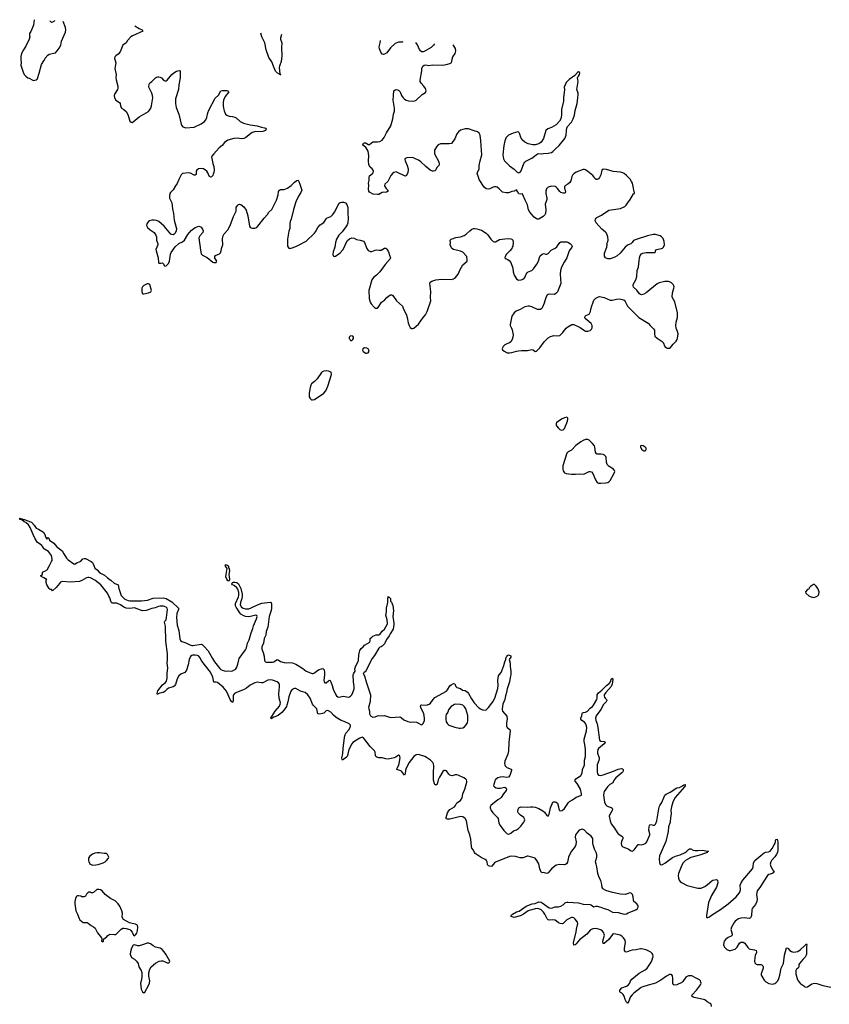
# Model space of a CAD drawing. Header units: inches. Extents: x 1682510 to 1839368, y 640758 to 791543.
# Tile 100 of 186: x 1729586 to 1743442, y 772489 to 789346. Entities that reach past the tile are written whole.
import ezdxf

# ---------------------------------------------------------------- set-up
doc = ezdxf.new("R2010")
doc.units = ezdxf.units.IN
doc.header["$MEASUREMENT"] = 0
for name, color, linetype in [('B7727', 7, 'Continuous'), ('B7728', 7, 'Continuous'), ('B7737', 7, 'Continuous'), ('B7738', 7, 'Continuous'), ('B7747', 7, 'Continuous'), ('B7748', 7, 'Continuous')]:
    doc.layers.add(name, color=color, linetype=linetype)

msp = doc.modelspace()

# ---------------------------------------------------------------- linework, layer by layer
at = {"layer": 'B7727', "color": 6, "elevation": 700}
msp.add_lwpolyline([(1730000, 779790), (1729955, 779815), (1729949, 779830), (1729974, 779850), (1729977, 779890), (1730000, 779897)], dxfattribs=at)
at = {"layer": 'B7728', "color": 6}
for points, elevation in [([(1729833, 789346), (1729824, 789250), (1729776, 789144), (1729754, 789110), (1729753, 789070), (1729760, 789050), (1729750, 789010), (1729692, 788890), (1729650, 788830), (1729619, 788770), (1729604, 788716), (1729603, 788670), (1729610, 788610), (1729608, 788568), (1729646, 788450), (1729664, 788410), (1729690, 788379), (1729725, 788350), (1729750, 788343), (1729808, 788308), (1729830, 788305), (1729866, 788314), (1729884, 788330), (1729890, 788342), (1729922, 788430), (1729959, 788581), (1730000, 788640)], 800), ([(1730000, 780288), (1729997, 780290), (1729982, 780322), (1729962, 780342), (1729919, 780379), (1729890, 780395), (1729850, 780461), (1729814, 780534), (1729767, 780650), (1729737, 780697), (1729690, 780739), (1729665, 780750), (1729623, 780783), (1729589, 780790), (1729589, 780809), (1729586, 780810), (1729592, 780810), (1729598, 780798), (1729630, 780799), (1729650, 780791), (1729670, 780790), (1729724, 780764), (1729772, 780752), (1729790, 780742), (1729834, 780694), (1729870, 780641), (1729910, 780623), (1729991, 780570), (1730000, 780557)], 700)]:
    msp.add_lwpolyline(points, dxfattribs=dict(at, elevation=elevation))
at = {"layer": 'B7737', "color": 6, "elevation": 700}
for points in [[(1730000, 779897), (1730017, 779903), (1730055, 779925), (1730095, 780000)], [(1730856, 780000), (1730874, 779954), (1730910, 779925), (1730946, 779886), (1730970, 779868), (1731038, 779838), (1731089, 779789), (1731150, 779746), (1731201, 779701), (1731273, 779673), (1731284, 779610), (1731325, 779490), (1731343, 779463), (1731387, 779427), (1731444, 779404), (1731470, 779399), (1731670, 779396), (1731774, 779406), (1731870, 779440), (1732050, 779450), (1732090, 779439), (1732190, 779378), (1732302, 779270), (1732304, 779250), (1732278, 779182), (1732270, 779110), (1732282, 778982), (1732309, 778890), (1732327, 778747), (1732340, 778720), (1732361, 778701), (1732430, 778678), (1732487, 778647), (1732530, 778632), (1732550, 778630), (1732690, 778652), (1732710, 778648), (1732750, 778612), (1732810, 778542), (1732888, 778410), (1732918, 778350), (1733010, 778238), (1733030, 778221), (1733050, 778211), (1733090, 778197), (1733110, 778195), (1733150, 778200), (1733210, 778194), (1733230, 778199), (1733270, 778222), (1733285, 778235), (1733301, 778259), (1733321, 778310), (1733334, 778386), (1733342, 778410), (1733450, 778556), (1733467, 778590), (1733483, 778670), (1733512, 778730), (1733549, 778851), (1733577, 778923), (1733588, 778970), (1733641, 779090), (1733651, 779130), (1733645, 779145), (1733630, 779153), (1733534, 779126), (1733510, 779124), (1733449, 779131), (1733410, 779143), (1733373, 779170), (1733354, 779190), (1733290, 779287), (1733280, 779310), (1733280, 779350), (1733333, 779467), (1733339, 779490), (1733337, 779537), (1733318, 779598), (1733302, 779622), (1733258, 779658), (1733229, 779670), (1733215, 779690), (1733226, 779710), (1733245, 779715), (1733270, 779718), (1733303, 779710), (1733331, 779690), (1733373, 779607), (1733392, 779512), (1733395, 779470), (1733390, 779437), (1733364, 779370), (1733362, 779330), (1733381, 779290), (1733409, 779269), (1733450, 779257), (1733510, 779262), (1733550, 779275), (1733654, 779330), (1733730, 779359), (1733870, 779374), (1733892, 779370), (1733897, 779337), (1733897, 779270), (1733890, 779230), (1733857, 779130), (1733832, 778948), (1733804, 778870), (1733798, 778810), (1733770, 778750), (1733757, 778670), (1733731, 778610), (1733728, 778590), (1733730, 778570), (1733753, 778513), (1733769, 778450), (1733775, 778375), (1733781, 778361), (1733791, 778351), (1733810, 778346), (1733910, 778344), (1733934, 778350), (1733990, 778390), (1734010, 778388), (1734050, 778359), (1734110, 778339), (1734150, 778335), (1734210, 778340), (1734254, 778334), (1734310, 778312), (1734370, 778278), (1734430, 778241), (1734490, 778195), (1734590, 778152), (1734610, 778154), (1734630, 778164), (1734666, 778194), (1734710, 778219), (1734750, 778234), (1734776, 778236), (1734788, 778228), (1734795, 778215), (1734803, 778170), (1734803, 778130), (1734792, 778032), (1734796, 778010), (1734810, 777993), (1734830, 777990), (1734870, 778029), (1734890, 778038), (1734899, 778030), (1734912, 778012), (1734934, 777950), (1734950, 777884), (1734990, 777796), (1735010, 777769), (1735030, 777756), (1735050, 777749), (1735130, 777764), (1735210, 777750), (1735230, 777752), (1735250, 777766), (1735270, 777790), (1735290, 777825), (1735313, 777890), (1735313, 777930), (1735299, 778010), (1735293, 778130), (1735303, 778157), (1735325, 778190), (1735322, 778230), (1735331, 778269), (1735382, 778378), (1735388, 778470), (1735410, 778544), (1735430, 778579), (1735467, 778610), (1735490, 778636), (1735577, 778690), (1735586, 778710), (1735587, 778750), (1735610, 778776), (1735630, 778791), (1735688, 778812), (1735730, 778813), (1735750, 778823), (1735790, 778876), (1735827, 778913), (1735878, 778990), (1735882, 779010), (1735873, 779070), (1735852, 779150), (1735862, 779210), (1735864, 779270), (1735887, 779370), (1735887, 779433), (1735892, 779470), (1735898, 779458), (1735910, 779458), (1735930, 779438), (1735935, 779390), (1735950, 779373), (1735970, 779319), (1735984, 779230), (1735971, 779129), (1735990, 779015), (1735990, 778990), (1735976, 778910), (1735927, 778833), (1735910, 778797), (1735866, 778734), (1735830, 778663), (1735790, 778620), (1735770, 778608), (1735750, 778603), (1735730, 778587), (1735657, 778463), (1735617, 778410), (1735553, 778290), (1735514, 778206), (1735497, 778183), (1735480, 778170), (1735467, 778150), (1735490, 778110), (1735516, 778010), (1735592, 777790), (1735584, 777676), (1735558, 777570), (1735559, 777550), (1735572, 777510), (1735570, 777462), (1735590, 777427), (1735630, 777407), (1735670, 777411), (1735710, 777430), (1735730, 777434), (1735790, 777427), (1735830, 777433), (1735930, 777402), (1736090, 777408), (1736117, 777397), (1736161, 777361), (1736230, 777329), (1736270, 777322), (1736330, 777323), (1736378, 777318), (1736410, 777305), (1736450, 777277), (1736470, 777276), (1736486, 777290), (1736508, 777330), (1736514, 777350), (1736515, 777390), (1736504, 777470), (1736470, 777530), (1736453, 777570), (1736448, 777590), (1736452, 777608), (1736470, 777616), (1736550, 777612), (1736595, 777625), (1736616, 777644), (1736662, 777710), (1736690, 777741), (1736890, 777850), (1736910, 777873), (1736950, 777942), (1736970, 777961), (1737010, 777980), (1737033, 777973), (1737053, 777930), (1737070, 777913), (1737130, 777894), (1737162, 777870), (1737210, 777861), (1737250, 777834), (1737270, 777811), (1737320, 777720), (1737366, 777650), (1737443, 777563), (1737470, 777545), (1737509, 777529), (1737550, 777527), (1737570, 777533), (1737610, 777570), (1737681, 777670), (1737716, 777730), (1737767, 777893), (1737773, 777950), (1737769, 778030), (1737781, 778110), (1737790, 778128), (1737825, 778170), (1737840, 778200), (1737873, 778287), (1737888, 778350), (1737906, 778394), (1737912, 778430), (1737928, 778450), (1737930, 778462), (1737950, 778474), (1737964, 778464), (1737990, 778454), (1737991, 778430), (1737961, 778390), (1737983, 778330), (1737982, 778270), (1737992, 778192), (1737990, 778130), (1737978, 778082), (1737970, 778010), (1737928, 777890), (1737917, 777830), (1737898, 777770), (1737888, 777710), (1737855, 777630), (1737841, 777550), (1737842, 777530), (1737849, 777510), (1737923, 777423), (1737930, 777370), (1737916, 777310), (1737918, 777258), (1737930, 777230), (1737975, 777195), (1737983, 777170), (1737960, 776970), (1737954, 776830), (1737940, 776770), (1737889, 776650), (1737884, 776610), (1737887, 776590), (1737896, 776570), (1737923, 776543), (1737996, 776516), (1738001, 776510), (1738003, 776490), (1737974, 776406), (1737950, 776379), (1737910, 776373), (1737861, 776381), (1737810, 776379), (1737770, 776366), (1737746, 776350), (1737726, 776330), (1737716, 776310), (1737698, 776250), (1737697, 776230), (1737711, 776210), (1737738, 776198), (1737770, 776190), (1737810, 776192), (1737890, 776206), (1737911, 776191), (1737916, 776170), (1737914, 776150), (1737864, 776090), (1737828, 776030), (1737810, 776014), (1737768, 775992), (1737650, 775890), (1737639, 775870), (1737637, 775850), (1737653, 775810), (1737682, 775770), (1737766, 775690), (1737774, 775670), (1737785, 775590), (1737807, 775550), (1737870, 775465), (1737930, 775410), (1737950, 775402), (1737970, 775407), (1737990, 775419), (1738040, 775460), (1738090, 775478), (1738122, 775498), (1738161, 775539), (1738213, 775607), (1738225, 775630), (1738230, 775650), (1738227, 775667), (1738213, 775690), (1738155, 775730), (1738118, 775770), (1738112, 775790), (1738118, 775830), (1738130, 775850), (1738150, 775863), (1738171, 775869), (1738270, 775867), (1738330, 775872), (1738370, 775871), (1738410, 775864), (1738470, 775839), (1738539, 775799), (1738570, 775776), (1738610, 775720), (1738630, 775708), (1738650, 775747), (1738672, 775850), (1738711, 775949), (1738730, 775958), (1738750, 775958), (1738770, 775950), (1738790, 775933), (1738809, 775870), (1738813, 775830), (1738827, 775807), (1738850, 775801), (1738870, 775807), (1738910, 775843), (1738977, 775943), (1738997, 775963), (1739050, 775992), (1739110, 776037), (1739190, 776062), (1739201, 776070), (1739204, 776090), (1739185, 776170), (1739128, 776270), (1739094, 776310), (1739092, 776330), (1739103, 776350), (1739169, 776390), (1739190, 776409), (1739210, 776445), (1739220, 776510), (1739249, 776570), (1739253, 776587), (1739253, 776670), (1739268, 776730), (1739267, 776850), (1739259, 776939), (1739249, 776991), (1739248, 777030), (1739288, 777170), (1739291, 777230), (1739282, 777270), (1739270, 777298), (1739250, 777321), (1739205, 777350), (1739190, 777370), (1739191, 777390), (1739208, 777430), (1739214, 777466), (1739221, 777479), (1739233, 777487), (1739270, 777493), (1739306, 777510), (1739350, 777557), (1739390, 777590), (1739405, 777610), (1739466, 777710), (1739472, 777730), (1739472, 777790), (1739490, 777822), (1739550, 777870), (1739628, 777950), (1739676, 777984), (1739703, 778017), (1739710, 778053), (1739733, 778073), (1739740, 778050), (1739725, 777970), (1739711, 777930), (1739617, 777830), (1739590, 777790), (1739588, 777770), (1739593, 777750), (1739608, 777728), (1739627, 777710), (1739636, 777690), (1739624, 777670), (1739577, 777623), (1739530, 777535), (1739451, 777430), (1739439, 777390), (1739445, 777350), (1739468, 777290), (1739483, 777230), (1739508, 777010), (1739530, 776993), (1739591, 776990), (1739601, 776981), (1739604, 776970), (1739589, 776950), (1739491, 776870), (1739480, 776850), (1739473, 776810), (1739475, 776790), (1739504, 776710), (1739505, 776690), (1739499, 776661), (1739472, 776590), (1739469, 776469), (1739474, 776434), (1739490, 776410), (1739530, 776405), (1739570, 776415), (1739750, 776481), (1739830, 776517), (1739885, 776525), (1739901, 776521), (1739913, 776510), (1739916, 776490), (1739907, 776470), (1739889, 776450), (1739790, 776368), (1739759, 776330), (1739737, 776283), (1739684, 776250), (1739647, 776210), (1739590, 776130), (1739582, 776110), (1739579, 776070), (1739597, 775950), (1739612, 775910), (1739627, 775890), (1739641, 775881), (1739710, 775861), (1739726, 775846), (1739730, 775830), (1739725, 775810), (1739678, 775730), (1739675, 775710), (1739690, 775630), (1739710, 775578), (1739766, 775506), (1739810, 775430), (1739830, 775409), (1739894, 775370), (1739911, 775350), (1739908, 775330), (1739883, 775277), (1739879, 775250), (1739886, 775210), (1739895, 775195), (1739907, 775187), (1740000, 775149)], [(1733150, 780000), (1733158, 779990), (1733162, 779962), (1733170, 779950), (1733174, 779910), (1733164, 779850), (1733174, 779770), (1733175, 779750), (1733170, 779741), (1733150, 779739), (1733129, 779769), (1733114, 779810), (1733117, 779850), (1733138, 779950), (1733109, 779990), (1733106, 780000)], [(1740000, 774387), (1739949, 774369), (1739870, 774375), (1739730, 774405), (1739617, 774437), (1739578, 774458), (1739567, 774470), (1739557, 774490), (1739550, 774539), (1739531, 774610), (1739501, 774661), (1739480, 774730), (1739464, 774844), (1739450, 774890), (1739443, 774930), (1739446, 774954), (1739463, 775010), (1739465, 775050), (1739457, 775077), (1739424, 775144), (1739400, 775220), (1739395, 775250), (1739398, 775310), (1739393, 775330), (1739364, 775370), (1739301, 775421), (1739250, 775471), (1739230, 775483), (1739210, 775487), (1739163, 775470), (1739130, 775439), (1739100, 775390), (1739093, 775350), (1739108, 775270), (1739103, 775217), (1739091, 775189), (1739032, 775110), (1739001, 775059), (1738981, 775010), (1738959, 774921), (1738945, 774895), (1738930, 774884), (1738910, 774879), (1738830, 774883), (1738770, 774869), (1738689, 774810), (1738630, 774740), (1738610, 774726), (1738570, 774741), (1738550, 774744), (1738530, 774740), (1738510, 774754), (1738490, 774809), (1738470, 774894), (1738439, 774950), (1738408, 774990), (1738290, 775025), (1738270, 775023), (1738202, 774998), (1738170, 774994), (1738150, 774994), (1738070, 775019), (1738010, 775025), (1737970, 775021), (1737730, 774922), (1737710, 774910), (1737667, 774853), (1737650, 774848), (1737610, 774861), (1737596, 774870), (1737590, 774882), (1737584, 774930), (1737573, 774953), (1737551, 774970), (1737484, 775004), (1737384, 775070), (1737368, 775090), (1737350, 775130), (1737324, 775164), (1737317, 775190), (1737310, 775315), (1737290, 775389), (1737264, 775464), (1737233, 775630), (1737211, 775670), (1737170, 775698), (1737130, 775704), (1736950, 775657), (1736910, 775657), (1736890, 775663), (1736883, 775670), (1736885, 775690), (1736909, 775770), (1736924, 775796), (1736950, 775823), (1737027, 775870), (1737044, 775890), (1737070, 775937), (1737130, 775981), (1737156, 776024), (1737173, 776090), (1737207, 776170), (1737238, 776290), (1737239, 776310), (1737231, 776330), (1737214, 776350), (1737190, 776365), (1737090, 776414), (1737070, 776420), (1737041, 776419), (1736990, 776403), (1736964, 776404), (1736950, 776410), (1736929, 776429), (1736890, 776485), (1736870, 776494), (1736851, 776490), (1736830, 776472), (1736770, 776378), (1736750, 776330), (1736730, 776258), (1736710, 776242), (1736704, 776244), (1736690, 776254), (1736685, 776265), (1736669, 776329), (1736667, 776450), (1736673, 776573), (1736668, 776608), (1736659, 776630), (1736619, 776670), (1736550, 776714), (1736518, 776730), (1736410, 776765), (1736370, 776760), (1736330, 776734), (1736252, 776630), (1736201, 776530), (1736188, 776490), (1736185, 776435), (1736170, 776412), (1736139, 776459), (1736120, 776480), (1736108, 776488), (1736043, 776510), (1736045, 776530), (1736070, 776570), (1736082, 776610), (1736096, 776710), (1736094, 776734), (1736087, 776747), (1736070, 776754), (1736050, 776744), (1736022, 776718), (1735994, 776706), (1735890, 776688), (1735850, 776692), (1735790, 776708), (1735730, 776711), (1735699, 776719), (1735682, 776730), (1735673, 776750), (1735668, 776808), (1735658, 776830), (1735583, 776903), (1735470, 777054), (1735450, 777061), (1735410, 777048), (1735350, 777013), (1735290, 776971), (1735272, 776950), (1735219, 776850), (1735198, 776750), (1735190, 776734), (1735179, 776721), (1735110, 776668), (1735103, 776683), (1735102, 776702), (1735119, 776781), (1735120, 776870), (1735144, 777056), (1735152, 777088), (1735170, 777130), (1735218, 777190), (1735243, 777230), (1735249, 777250), (1735245, 777270), (1735222, 777290), (1735139, 777330), (1735090, 777347), (1735000, 777400), (1734957, 777437), (1734910, 777491), (1734870, 777516), (1734850, 777521), (1734830, 777513), (1734790, 777475), (1734770, 777467), (1734710, 777456), (1734690, 777460), (1734669, 777549), (1734610, 777610), (1734596, 777630), (1734557, 777730), (1734519, 777790), (1734470, 777830), (1734390, 777853), (1734310, 777896), (1734290, 777897), (1734270, 777892), (1734250, 777879), (1734224, 777850), (1734190, 777752), (1734176, 777670), (1734160, 777610), (1734150, 777587), (1734112, 777530), (1734070, 777485), (1734010, 777432), (1733935, 777405), (1733890, 777379), (1733885, 777390), (1733890, 777410), (1733901, 777419), (1733960, 777510), (1734030, 777596), (1734045, 777630), (1734048, 777650), (1734029, 777730), (1734023, 777810), (1734024, 777856), (1734035, 777935), (1734031, 777970), (1734018, 777990), (1733990, 778010), (1733910, 778040), (1733870, 778044), (1733830, 778039), (1733746, 777994), (1733727, 777993), (1733650, 778002), (1733610, 777992), (1733530, 777951), (1733470, 777904), (1733430, 777881), (1733297, 777830), (1733262, 777810), (1733245, 777790), (1733238, 777770), (1733237, 777683), (1733230, 777656), (1733210, 777676), (1733189, 777709), (1733128, 777850), (1733070, 777921), (1732970, 777998), (1732950, 778004), (1732910, 778002), (1732906, 778006), (1732893, 778090), (1732850, 778173), (1732705, 778365), (1732669, 778429), (1732650, 778448), (1732630, 778458), (1732590, 778465), (1732550, 778465), (1732530, 778458), (1732510, 778441), (1732484, 778390), (1732470, 778303), (1732443, 778210), (1732430, 778190), (1732410, 778171), (1732341, 778139), (1732309, 778111), (1732280, 778060), (1732250, 777967), (1732230, 777937), (1732213, 777927), (1732130, 777901), (1732102, 777878), (1732070, 777843), (1732040, 777830), (1731984, 777816), (1731958, 777802), (1731950, 777792), (1731940, 777810), (1731950, 777855), (1732030, 777961), (1732079, 778001), (1732098, 778022), (1732112, 778070), (1732108, 778150), (1732120, 778250), (1732111, 778330), (1732117, 778390), (1732113, 778490), (1732085, 778705), (1732083, 778963), (1732063, 779030), (1732071, 779050), (1732090, 779070), (1732101, 779110), (1732117, 779250), (1732110, 779270), (1732100, 779280), (1732090, 779290), (1732050, 779304), (1731990, 779308), (1731959, 779301), (1731902, 779278), (1731850, 779267), (1731750, 779232), (1731690, 779227), (1731670, 779230), (1731550, 779275), (1731470, 779265), (1731410, 779274), (1731368, 779288), (1731310, 779327), (1731270, 779347), (1731246, 779354), (1731170, 779358), (1731153, 779373), (1731130, 779450), (1731114, 779474), (1731090, 779530), (1730977, 779670), (1730872, 779752), (1730796, 779790), (1730770, 779798), (1730750, 779799), (1730727, 779793), (1730650, 779746), (1730607, 779727), (1730457, 779717), (1730310, 779725), (1730286, 779714), (1730265, 779695), (1730210, 779627), (1730150, 779569), (1730130, 779588), (1730110, 779589), (1730090, 779609), (1730050, 779670), (1730038, 779710), (1730039, 779750), (1730048, 779770), (1730030, 779774), (1730000, 779790)], [(1740000, 773394), (1739970, 773384), (1739952, 773390), (1739940, 773410), (1739936, 773430), (1739936, 773450), (1739954, 773550), (1739948, 773590), (1739920, 773630), (1739894, 773654), (1739864, 773670), (1739790, 773692), (1739750, 773694), (1739730, 773686), (1739670, 773597), (1739590, 773532), (1739570, 773529), (1739566, 773570), (1739593, 773670), (1739592, 773690), (1739584, 773710), (1739560, 773740), (1739530, 773762), (1739490, 773778), (1739450, 773786), (1739397, 773783), (1739357, 773763), (1739290, 773690), (1739165, 773595), (1739110, 773522), (1739090, 773506), (1739070, 773504), (1739066, 773550), (1739110, 773726), (1739114, 773774), (1739138, 773870), (1739133, 773893), (1739090, 773947), (1739070, 773967), (1739050, 773978), (1739030, 773975), (1738950, 773935), (1738888, 773872), (1738870, 773865), (1738835, 773870), (1738810, 773882), (1738774, 773914), (1738750, 773927), (1738706, 773934), (1738650, 773931), (1738630, 773937), (1738615, 773955), (1738574, 774034), (1738548, 774068), (1738510, 774107), (1738470, 774126), (1738450, 774131), (1738410, 774125), (1738350, 774104), (1738306, 774094), (1738290, 774087), (1738207, 774030), (1738168, 774010), (1738110, 773990), (1738050, 773978), (1737995, 773990), (1737996, 774010), (1738019, 774030), (1738089, 774070), (1738135, 774085), (1738253, 774170), (1738355, 774210), (1738410, 774215), (1738470, 774241), (1738510, 774235), (1738530, 774227), (1738650, 774142), (1738690, 774134), (1738750, 774157), (1738810, 774156), (1738850, 774167), (1738890, 774192), (1738930, 774230), (1738950, 774238), (1738970, 774240), (1739150, 774226), (1739230, 774202), (1739350, 774197), (1739370, 774189), (1739410, 774158), (1739450, 774171), (1739471, 774171), (1739534, 774154), (1739587, 774130), (1739650, 774115), (1739730, 774069), (1739830, 774059), (1739930, 774031), (1739970, 774038), (1740000, 774053)], [(1740000, 772526), (1739990, 772510), (1739970, 772524), (1739948, 772570), (1739930, 772630), (1739915, 772655), (1739890, 772679), (1739867, 772690), (1739860, 772700), (1739857, 772710), (1739860, 772730), (1739891, 772770), (1739970, 772797), (1740000, 772817)]]:
    msp.add_lwpolyline(points, dxfattribs=at)
at = {"layer": 'B7737', "color": 6}
for points, elevation in [([(1737053, 777627), (1737030, 777623), (1736970, 777588), (1736935, 777550), (1736923, 777530), (1736912, 777490), (1736887, 777450), (1736881, 777430), (1736879, 777370), (1736887, 777327), (1736909, 777289), (1736930, 777270), (1736950, 777261), (1737034, 777234), (1737110, 777217), (1737130, 777215), (1737170, 777224), (1737198, 777242), (1737228, 777272), (1737249, 777310), (1737256, 777344), (1737255, 777435), (1737221, 777550), (1737201, 777581), (1737169, 777609), (1737130, 777620)], 700), ([(1730950, 775085), (1730910, 775083), (1730870, 775075), (1730830, 775060), (1730780, 775020), (1730765, 774990), (1730762, 774950), (1730767, 774927), (1730791, 774891), (1730810, 774880), (1730834, 774874), (1730890, 774875), (1730930, 774884), (1731014, 774910), (1731048, 774930), (1731071, 774950), (1731107, 774990), (1731114, 775010), (1731090, 775056), (1731070, 775072), (1731030, 775071)], 800), ([(1730943, 774457), (1730907, 774453), (1730850, 774404), (1730830, 774395), (1730810, 774395), (1730790, 774408), (1730770, 774408), (1730750, 774398), (1730728, 774372), (1730710, 774342), (1730690, 774329), (1730650, 774329), (1730630, 774339), (1730590, 774349), (1730570, 774348), (1730550, 774328), (1730540, 774300), (1730531, 774250), (1730531, 774211), (1730548, 774090), (1730575, 774035), (1730601, 773961), (1730618, 773938), (1730670, 773887), (1730738, 773890), (1730759, 773879), (1730810, 773836), (1730850, 773818), (1730876, 773790), (1730917, 773710), (1730986, 773630), (1730992, 773610), (1730988, 773570), (1731010, 773556), (1731021, 773570), (1731019, 773590), (1731028, 773610), (1731070, 773636), (1731092, 773668), (1731110, 773681), (1731130, 773691), (1731210, 773683), (1731230, 773687), (1731324, 773776), (1731350, 773791), (1731370, 773793), (1731410, 773788), (1731471, 773770), (1731490, 773755), (1731510, 773723), (1731531, 773671), (1731550, 773661), (1731570, 773676), (1731590, 773707), (1731603, 773750), (1731608, 773808), (1731600, 773840), (1731591, 773851), (1731570, 773864), (1731510, 773872), (1731465, 773885), (1731361, 773941), (1731341, 773981), (1731343, 774050), (1731335, 774090), (1731298, 774170), (1731272, 774212), (1731218, 774258), (1731141, 774301), (1731072, 774350), (1731050, 774370), (1730998, 774430), (1730970, 774451)], 800), ([(1731790, 773536), (1731766, 773534), (1731690, 773505), (1731630, 773491), (1731610, 773492), (1731550, 773506), (1731530, 773502), (1731502, 773450), (1731483, 773390), (1731476, 773350), (1731481, 773330), (1731501, 773290), (1731550, 773261), (1731585, 773230), (1731611, 773190), (1731626, 773130), (1731667, 773067), (1731674, 773034), (1731678, 772970), (1731670, 772910), (1731651, 772850), (1731664, 772750), (1731690, 772701), (1731710, 772686), (1731730, 772696), (1731792, 772810), (1731807, 772850), (1731813, 772890), (1731794, 772970), (1731797, 773030), (1731812, 773090), (1731837, 773130), (1731909, 773191), (1731974, 773226), (1732010, 773235), (1732033, 773233), (1732064, 773224), (1732110, 773198), (1732122, 773198), (1732138, 773202), (1732149, 773210), (1732153, 773230), (1732089, 773350), (1732061, 773390), (1732026, 773426), (1731990, 773450), (1731910, 773467), (1731870, 773489), (1731824, 773524)], 800)]:
    msp.add_lwpolyline(points, close=True, dxfattribs=dict(at, elevation=elevation))
at = {"layer": 'B7738', "color": 6}
for points, elevation in [([(1730000, 788640), (1730007, 788650), (1730021, 788690), (1730070, 788741), (1730090, 788755), (1730199, 788781), (1730230, 788811), (1730264, 788856), (1730288, 788910), (1730304, 788976), (1730370, 789130), (1730375, 789170), (1730370, 789210), (1730330, 789314), (1730328, 789316)], 800), ([(1730188, 789325), (1730150, 789301), (1730130, 789297), (1730110, 789322), (1730109, 789329)], 800), ([(1731556, 789243), (1731630, 789195), (1731683, 789170), (1731691, 789150), (1731514, 789070), (1731488, 789050), (1731433, 788987), (1731409, 788950), (1731350, 788910), (1731303, 788797), (1731270, 788758), (1731232, 788728), (1731217, 788710), (1731211, 788690), (1731230, 788610), (1731217, 788510), (1731220, 788480), (1731237, 788410), (1731233, 788350), (1731236, 788316), (1731264, 788210), (1731268, 788172), (1731261, 788150), (1731219, 788090), (1731210, 788070), (1731204, 788050), (1731207, 788010), (1731230, 787968), (1731296, 787930), (1731305, 787910), (1731310, 787870), (1731330, 787830), (1731370, 787808), (1731412, 787770), (1731443, 787703), (1731470, 787607), (1731494, 787590), (1731510, 787588), (1731530, 787596), (1731630, 787685), (1731790, 787777), (1731810, 787796), (1731830, 787830), (1731843, 787870), (1731865, 788010), (1731861, 788050), (1731850, 788087), (1731796, 788190), (1731794, 788210), (1731799, 788230), (1731808, 788252), (1731824, 788270), (1731850, 788290), (1731910, 788350), (1731930, 788363), (1731950, 788368), (1731970, 788369), (1731990, 788364), (1732011, 788351), (1732050, 788312), (1732070, 788301), (1732090, 788300), (1732110, 788310), (1732188, 788410), (1732222, 788438), (1732270, 788466), (1732315, 788475), (1732330, 788470), (1732334, 788454), (1732330, 788350), (1732310, 788230), (1732304, 788150), (1732253, 787990), (1732251, 787910), (1732263, 787843), (1732311, 787731), (1732330, 787630), (1732350, 787558), (1732358, 787538), (1732378, 787510), (1732430, 787497), (1732570, 787504), (1732690, 787562), (1732750, 787605), (1732770, 787633), (1732787, 787670), (1732807, 787750), (1732824, 787796), (1732930, 788004), (1732990, 788054), (1733030, 788126), (1733050, 788131), (1733131, 788131), (1733151, 788130), (1733165, 788110), (1733102, 788030), (1733075, 787970), (1733069, 787930), (1733067, 787870), (1733073, 787830), (1733085, 787785), (1733110, 787730), (1733130, 787713), (1733170, 787697), (1733230, 787690), (1733270, 787678), (1733290, 787666), (1733362, 787602), (1733414, 787574), (1733530, 787546), (1733648, 787528), (1733726, 787506), (1733777, 787497), (1733795, 787490), (1733806, 787470), (1733794, 787450), (1733750, 787431), (1733710, 787427), (1733630, 787429), (1733565, 787415), (1733459, 787330), (1733421, 787310), (1733390, 787305), (1733310, 787316), (1733249, 787311), (1733150, 787281), (1733094, 787246), (1733049, 787191), (1732999, 787150), (1732906, 787050), (1732877, 787010), (1732871, 786990), (1732872, 786970), (1732890, 786883), (1732906, 786830), (1732913, 786767), (1732909, 786731), (1732900, 786700), (1732890, 786678), (1732870, 786655), (1732850, 786649), (1732839, 786659), (1732830, 786669), (1732806, 786726), (1732786, 786750), (1732730, 786790), (1732690, 786800), (1732648, 786792), (1732617, 786770), (1732609, 786750), (1732605, 786694), (1732590, 786683), (1732570, 786687), (1732510, 786716), (1732470, 786722), (1732386, 786714), (1732370, 786710), (1732348, 786692), (1732307, 786610), (1732279, 786541), (1732250, 786502), (1732210, 786431), (1732168, 786390), (1732154, 786370), (1732148, 786332), (1732150, 786290), (1732192, 786210), (1732203, 786110), (1732221, 786030), (1732231, 785911), (1732264, 785790), (1732267, 785770), (1732263, 785730), (1732245, 785690), (1732230, 785675), (1732210, 785665), (1732190, 785667), (1732170, 785675), (1732059, 785810), (1731970, 785890), (1731930, 785907), (1731890, 785916), (1731845, 785915), (1731810, 785903), (1731791, 785890), (1731771, 785870), (1731761, 785850), (1731759, 785821), (1731771, 785790), (1731817, 785750), (1731885, 785705), (1731918, 785658), (1731930, 785630), (1731929, 785570), (1731950, 785510), (1731948, 785490), (1731918, 785410), (1731919, 785390), (1731954, 785270), (1731960, 785190), (1731970, 785177), (1732004, 785176), (1732030, 785181), (1732037, 785177), (1732046, 785166), (1732057, 785137), (1732070, 785125), (1732090, 785131), (1732110, 785148), (1732130, 785171), (1732151, 785210), (1732167, 785330), (1732178, 785362), (1732245, 785455), (1732310, 785517), (1732370, 785541), (1732407, 785570), (1732464, 785670), (1732523, 785737), (1732590, 785786), (1732650, 785810), (1732670, 785806), (1732692, 785792), (1732723, 785750), (1732728, 785730), (1732719, 785701), (1732670, 785646), (1732654, 785610), (1732678, 785398), (1732690, 785336), (1732712, 785312), (1732750, 785299), (1732793, 785273), (1732890, 785195), (1732910, 785187), (1732949, 785191), (1732962, 785210), (1732924, 785264), (1732924, 785290), (1732937, 785310), (1733005, 785336), (1733024, 785356), (1733034, 785386), (1733039, 785430), (1733061, 785490), (1733056, 785590), (1733063, 785637), (1733083, 785677), (1733150, 785748), (1733190, 785825), (1733246, 785974), (1733285, 786055), (1733290, 786070), (1733292, 786130), (1733301, 786150), (1733318, 786170), (1733330, 786181), (1733350, 786188), (1733370, 786182), (1733420, 786140), (1733463, 786083), (1733490, 785990), (1733520, 785810), (1733530, 785794), (1733550, 785780), (1733570, 785774), (1733610, 785776), (1733630, 785781), (1733646, 785790), (1733664, 785810), (1733770, 785950), (1733825, 786010), (1733850, 786048), (1733902, 786098), (1733981, 786259), (1734009, 786350), (1734016, 786404), (1734030, 786430), (1734050, 786436), (1734110, 786439), (1734170, 786460), (1734230, 786507), (1734290, 786563), (1734330, 786591), (1734350, 786597), (1734370, 786565), (1734412, 786430), (1734400, 786390), (1734357, 786323), (1734313, 786227), (1734270, 786099), (1734231, 785930), (1734217, 785890), (1734210, 785850), (1734208, 785770), (1734194, 785726), (1734169, 785590), (1734167, 785507), (1734170, 785470), (1734179, 785450), (1734194, 785434), (1734210, 785431), (1734230, 785433), (1734310, 785462), (1734370, 785489), (1734490, 785555), (1734631, 785690), (1734648, 785712), (1734686, 785790), (1734730, 785832), (1734790, 785873), (1734805, 785890), (1734830, 785939), (1734847, 785953), (1734910, 785978), (1734947, 786013), (1734974, 786050), (1735054, 786206), (1735070, 786218), (1735096, 786224), (1735130, 786222), (1735163, 786210), (1735183, 786183), (1735201, 786130), (1735204, 786090), (1735200, 786030), (1735206, 785950), (1735202, 785870), (1735190, 785836), (1735170, 785802), (1735107, 785713), (1735050, 785657), (1735009, 785590), (1734989, 785529), (1734978, 785450), (1734953, 785373), (1734948, 785328), (1734957, 785297), (1734970, 785291), (1734990, 785295), (1735050, 785336), (1735070, 785356), (1735114, 785406), (1735137, 785443), (1735174, 785526), (1735196, 785564), (1735230, 785596), (1735270, 785614), (1735310, 785605), (1735350, 785584), (1735411, 785571), (1735472, 785552), (1735490, 785531), (1735530, 785427), (1735550, 785395), (1735590, 785378), (1735610, 785376), (1735670, 785402), (1735690, 785405), (1735740, 785400), (1735770, 785402), (1735830, 785436), (1735850, 785434), (1735870, 785417), (1735900, 785370), (1735914, 785314), (1735935, 785270), (1735928, 785250), (1735843, 785157), (1735750, 785032), (1735690, 784970), (1735640, 784930), (1735610, 784890), (1735562, 784710), (1735568, 784570), (1735582, 784510), (1735599, 784479), (1735650, 784426), (1735670, 784410), (1735690, 784405), (1735710, 784410), (1735730, 784434), (1735778, 784510), (1735830, 784544), (1735871, 784589), (1735903, 784617), (1735930, 784634), (1735955, 784635), (1735970, 784623), (1736036, 784530), (1736139, 784439), (1736153, 784390), (1736190, 784330), (1736208, 784288), (1736220, 784250), (1736236, 784156), (1736250, 784111), (1736270, 784076), (1736290, 784061), (1736310, 784059), (1736330, 784067), (1736410, 784131), (1736492, 784248), (1736530, 784293), (1736560, 784350), (1736621, 784530), (1736619, 784590), (1736624, 784690), (1736608, 784830), (1736613, 784850), (1736640, 784870), (1736710, 784890), (1736810, 784903), (1736970, 784896), (1737013, 784907), (1737046, 784934), (1737090, 784990), (1737110, 785030), (1737122, 785070), (1737170, 785148), (1737242, 785210), (1737245, 785235), (1737236, 785290), (1737170, 785364), (1737130, 785384), (1737010, 785414), (1736983, 785430), (1736968, 785450), (1736954, 785490), (1736961, 785530), (1736955, 785570), (1736970, 785588), (1736990, 785596), (1737050, 785615), (1737130, 785629), (1737193, 785650), (1737228, 785672), (1737290, 785734), (1737323, 785757), (1737350, 785770), (1737370, 785772), (1737410, 785765), (1737490, 785741), (1737570, 785690), (1737592, 785670), (1737650, 785588), (1737690, 785548), (1737710, 785541), (1737730, 785544), (1737800, 785580), (1737890, 785597), (1737950, 785599), (1737990, 785594), (1738007, 785587), (1738027, 785570), (1738033, 785530), (1738025, 785470), (1738017, 785450), (1738007, 785430), (1737972, 785388), (1737915, 785330), (1737895, 785290), (1737891, 785270), (1737910, 785251), (1737940, 785240), (1737964, 785224), (1737990, 785191), (1738028, 785090), (1738031, 785030), (1738047, 784970), (1738090, 784910), (1738110, 784894), (1738129, 784889), (1738170, 784892), (1738212, 784910), (1738232, 784930), (1738255, 784990), (1738270, 785014), (1738290, 785028), (1738350, 785051), (1738381, 785079), (1738439, 785161), (1738463, 785210), (1738483, 785277), (1738496, 785304), (1738529, 785331), (1738550, 785342), (1738590, 785331), (1738610, 785331), (1738630, 785341), (1738681, 785399), (1738750, 785435), (1738780, 785460), (1738830, 785531), (1738850, 785543), (1738870, 785544), (1738950, 785541), (1738970, 785536), (1739011, 785510), (1739031, 785490), (1739041, 785470), (1739035, 785450), (1738988, 785390), (1738950, 785270), (1738903, 785197), (1738860, 785110), (1738844, 785050), (1738838, 784990), (1738845, 784830), (1738827, 784770), (1738793, 784687), (1738763, 784657), (1738737, 784643), (1738650, 784649), (1738630, 784641), (1738613, 784627), (1738593, 784590), (1738562, 784490), (1738534, 784426), (1738520, 784400), (1738497, 784383), (1738450, 784385), (1738349, 784430), (1738310, 784440), (1738290, 784440), (1738230, 784430), (1738153, 784387), (1738085, 784355), (1738051, 784330), (1738010, 784269), (1737979, 784130), (1737979, 784110), (1738006, 784066), (1738017, 784037), (1738030, 783950), (1738024, 783910), (1738012, 783868), (1737990, 783829), (1737969, 783811), (1737911, 783790), (1737890, 783778), (1737860, 783750), (1737848, 783730), (1737843, 783710), (1737850, 783692), (1737878, 783670), (1737930, 783645), (1737970, 783642), (1738010, 783646), (1738088, 783672), (1738122, 783678), (1738177, 783683), (1738278, 783682), (1738350, 783699), (1738373, 783693), (1738410, 783666), (1738430, 783671), (1738490, 783728), (1738560, 783830), (1738630, 783900), (1738670, 783924), (1738710, 783936), (1738730, 783939), (1738790, 783931), (1738830, 783942), (1738884, 783990), (1738894, 784010), (1738936, 784064), (1738970, 784090), (1739033, 784127), (1739050, 784130), (1739070, 784125), (1739176, 784076), (1739234, 784034), (1739270, 784016), (1739310, 784014), (1739350, 784027), (1739372, 784048), (1739385, 784070), (1739386, 784110), (1739365, 784145), (1739266, 784230), (1739261, 784250), (1739264, 784270), (1739277, 784283), (1739330, 784307), (1739345, 784330), (1739353, 784350), (1739359, 784390), (1739378, 784450), (1739396, 784490), (1739410, 784545), (1739444, 784576), (1739490, 784604), (1739510, 784607), (1739589, 784589), (1739690, 784546), (1739726, 784546), (1739798, 784562), (1739850, 784567), (1739897, 784557), (1739930, 784544), (1739950, 784521), (1739990, 784443), (1740000, 784432)], 800), ([(1734069, 789092), (1734051, 789030), (1734050, 789010), (1734075, 788950), (1734064, 788870), (1734070, 788730), (1734062, 788630), (1734032, 788550), (1734029, 788530), (1734041, 788421), (1734056, 788410), (1734050, 788404), (1734038, 788410), (1734038, 788418), (1734030, 788415), (1733990, 788438), (1733965, 788465), (1733927, 788550), (1733902, 788622), (1733850, 788696), (1733805, 788830), (1733779, 788950), (1733731, 789050), (1733713, 789113)], 800), ([(1740000, 786648), (1739970, 786678), (1739932, 786710), (1739910, 786722), (1739870, 786734), (1739745, 786745), (1739630, 786781), (1739570, 786786), (1739550, 786769), (1739531, 786690), (1739510, 786644), (1739490, 786622), (1739470, 786610), (1739450, 786609), (1739430, 786625), (1739417, 786650), (1739396, 786676), (1739310, 786749), (1739270, 786777), (1739250, 786783), (1739230, 786782), (1739110, 786734), (1739071, 786709), (1739050, 786685), (1739037, 786663), (1739016, 786590), (1739001, 786559), (1738970, 786531), (1738925, 786510), (1738909, 786490), (1738908, 786470), (1738925, 786395), (1738919, 786381), (1738910, 786374), (1738890, 786374), (1738848, 786388), (1738830, 786403), (1738790, 786456), (1738770, 786476), (1738750, 786488), (1738690, 786496), (1738630, 786477), (1738602, 786450), (1738588, 786410), (1738588, 786370), (1738606, 786290), (1738606, 786270), (1738602, 786250), (1738578, 786190), (1738592, 786090), (1738587, 786030), (1738575, 786005), (1738545, 785975), (1738490, 785940), (1738470, 785931), (1738450, 785930), (1738430, 785938), (1738390, 785968), (1738353, 786013), (1738315, 786050), (1738296, 786090), (1738275, 786175), (1738235, 786255), (1738199, 786350), (1738190, 786362), (1738150, 786359), (1738130, 786366), (1738104, 786404), (1738090, 786435), (1738050, 786413), (1738010, 786404), (1737970, 786386), (1737950, 786381), (1737910, 786380), (1737850, 786396), (1737830, 786410), (1737791, 786451), (1737756, 786476), (1737742, 786482), (1737710, 786485), (1737690, 786481), (1737630, 786448), (1737610, 786442), (1737570, 786451), (1737537, 786477), (1737451, 786610), (1737441, 786650), (1737415, 786710), (1737420, 786730), (1737452, 786790), (1737452, 786850), (1737465, 786930), (1737493, 787030), (1737481, 787270), (1737467, 787370), (1737450, 787404), (1737424, 787424), (1737362, 787442), (1737270, 787477), (1737210, 787480), (1737130, 787453), (1737094, 787426), (1737069, 787390), (1737033, 787307), (1736990, 787242), (1736974, 787226), (1736938, 787222), (1736790, 787221), (1736750, 787204), (1736717, 787170), (1736688, 787110), (1736684, 787090), (1736686, 787050), (1736760, 786910), (1736766, 786870), (1736757, 786850), (1736726, 786814), (1736706, 786773), (1736690, 786758), (1736670, 786751), (1736650, 786754), (1736611, 786771), (1736536, 786830), (1736450, 786910), (1736410, 786941), (1736310, 786984), (1736210, 786981), (1736186, 786970), (1736179, 786950), (1736183, 786930), (1736220, 786850), (1736236, 786790), (1736236, 786770), (1736230, 786728), (1736219, 786701), (1736201, 786679), (1736191, 786669), (1736170, 786670), (1736065, 786725), (1736030, 786740), (1735990, 786731), (1735970, 786718), (1735939, 786681), (1735885, 786574), (1735835, 786530), (1735831, 786510), (1735836, 786490), (1735858, 786458), (1735885, 786430), (1735891, 786409), (1735866, 786394), (1735790, 786389), (1735730, 786355), (1735710, 786352), (1735637, 786357), (1735570, 786395), (1735563, 786410), (1735556, 786450), (1735562, 786510), (1735558, 786550), (1735569, 786591), (1735565, 786650), (1735574, 786670), (1735622, 786710), (1735633, 786727), (1735639, 786750), (1735635, 786770), (1735621, 786790), (1735582, 786822), (1735561, 786861), (1735556, 786930), (1735562, 787018), (1735550, 787095), (1735513, 787153), (1735469, 787190), (1735456, 787210), (1735469, 787230), (1735490, 787238), (1735510, 787236), (1735550, 787208), (1735570, 787210), (1735630, 787254), (1735710, 787255), (1735750, 787262), (1735790, 787285), (1735825, 787330), (1735863, 787410), (1735939, 787530), (1735973, 787650), (1735986, 787730), (1736002, 787778), (1736003, 787830), (1735979, 787970), (1735990, 788130), (1736010, 788146), (1736030, 788148), (1736050, 788146), (1736074, 788134), (1736100, 788110), (1736122, 788050), (1736150, 788008), (1736170, 787988), (1736201, 787970), (1736239, 787959), (1736310, 787952), (1736350, 787956), (1736370, 787966), (1736476, 788064), (1736530, 788099), (1736544, 788130), (1736532, 788170), (1736503, 788210), (1736458, 788258), (1736441, 788290), (1736440, 788310), (1736467, 788470), (1736469, 788511), (1736484, 788550), (1736510, 788568), (1736530, 788572), (1736558, 788570), (1736590, 788561), (1736653, 788573), (1736830, 788568), (1736910, 788582), (1736946, 788594), (1736970, 788610), (1736982, 788630), (1736987, 788670), (1737000, 788710), (1737037, 788770), (1737051, 788810), (1737044, 788850), (1737002, 788916)], 800), ([(1736142, 788968), (1736130, 788961), (1736070, 788962), (1736010, 788936), (1735935, 788865), (1735870, 788781), (1735830, 788754), (1735810, 788750), (1735790, 788756), (1735764, 788790), (1735746, 788846), (1735741, 788881), (1735758, 788950), (1735760, 788990), (1735761, 788991)], 800), ([(1736685, 788935), (1736671, 788909), (1736628, 788872), (1736510, 788800), (1736490, 788794), (1736470, 788794), (1736450, 788806), (1736430, 788834), (1736396, 788916), (1736363, 788954)], 800), ([(1740000, 785489), (1739980, 785480), (1739947, 785450), (1739865, 785350), (1739810, 785306), (1739770, 785282), (1739710, 785255), (1739690, 785250), (1739650, 785250), (1739613, 785270), (1739597, 785297), (1739597, 785350), (1739636, 785450), (1739640, 785490), (1739632, 785510), (1739647, 785533), (1739656, 785570), (1739651, 785631), (1739628, 785690), (1739610, 785710), (1739550, 785757), (1739455, 785870), (1739437, 785910), (1739438, 785930), (1739450, 785950), (1739462, 785958), (1739541, 785999), (1739670, 786085), (1739866, 786114), (1739941, 786150), (1739963, 786170), (1740000, 786220)], 800), ([(1730000, 780557), (1730019, 780530), (1730030, 780492), (1730050, 780454), (1730070, 780482), (1730082, 780470), (1730098, 780438), (1730170, 780385), (1730219, 780319), (1730270, 780286), (1730310, 780250), (1730339, 780199), (1730388, 780130), (1730418, 780098), (1730510, 780028), (1730530, 780023), (1730570, 780051), (1730610, 780064), (1730630, 780077), (1730666, 780114), (1730690, 780123), (1730710, 780120), (1730810, 780068), (1730830, 780052), (1730845, 780030), (1730856, 780000)], 700), ([(1730095, 780000), (1730132, 780070), (1730140, 780090), (1730141, 780110), (1730133, 780173), (1730080, 780240), (1730010, 780279), (1730000, 780288)], 700), ([(1733106, 780000), (1733103, 780010), (1733110, 780016), (1733130, 780013), (1733150, 780001), (1733150, 780000)], 700)]:
    msp.add_lwpolyline(points, dxfattribs=dict(at, elevation=elevation))
at = {"layer": 'B7738', "color": 6, "elevation": 800}
for points in [[(1739150, 788455), (1739130, 788442), (1739087, 788393), (1738990, 788321), (1738936, 788270), (1738907, 788193), (1738908, 788148), (1738892, 788010), (1738892, 787950), (1738857, 787810), (1738860, 787710), (1738846, 787650), (1738824, 787610), (1738770, 787548), (1738690, 787502), (1738625, 787475), (1738591, 787450), (1738553, 787310), (1738510, 787247), (1738490, 787230), (1738470, 787220), (1738410, 787204), (1738370, 787204), (1738290, 787219), (1738230, 787252), (1738187, 787290), (1738163, 787330), (1738148, 787388), (1738136, 787410), (1738130, 787418), (1738110, 787427), (1738030, 787405), (1737990, 787388), (1737950, 787367), (1737913, 787330), (1737887, 787270), (1737873, 787190), (1737857, 787030), (1737865, 786965), (1737884, 786930), (1737970, 786844), (1738048, 786788), (1738098, 786738), (1738110, 786731), (1738130, 786727), (1738150, 786736), (1738170, 786759), (1738217, 786883), (1738233, 786907), (1738250, 786924), (1738350, 786975), (1738450, 787047), (1738470, 787053), (1738509, 787049), (1738550, 787056), (1738630, 787059), (1738690, 787073), (1738712, 787088), (1738750, 787130), (1738820, 787190), (1738917, 787310), (1738939, 787370), (1738943, 787450), (1738950, 787490), (1738964, 787516), (1739030, 787590), (1739059, 787650), (1739081, 787710), (1739093, 787790), (1739126, 787910), (1739141, 788010), (1739145, 788065), (1739144, 788090), (1739122, 788150), (1739142, 788290), (1739141, 788321), (1739134, 788350), (1739138, 788370), (1739150, 788378), (1739169, 788410), (1739172, 788432), (1739169, 788449)], [(1731770, 784826), (1731710, 784793), (1731686, 784770), (1731677, 784750), (1731674, 784694), (1731684, 784664), (1731695, 784655), (1731710, 784651), (1731790, 784668), (1731830, 784686), (1731841, 784710), (1731811, 784811), (1731790, 784824)], [(1735250, 783934), (1735222, 783910), (1735222, 783890), (1735237, 783877), (1735250, 783854), (1735270, 783852), (1735290, 783872), (1735299, 783890), (1735297, 783910), (1735290, 783928)], [(1735490, 783727), (1735459, 783710), (1735451, 783690), (1735465, 783665), (1735510, 783637), (1735530, 783635), (1735550, 783641), (1735566, 783670), (1735563, 783690), (1735550, 783713), (1735530, 783723)], [(1734830, 783336), (1734791, 783330), (1734763, 783317), (1734750, 783305), (1734680, 783200), (1734631, 783149), (1734583, 783110), (1734568, 783090), (1734557, 783050), (1734540, 782950), (1734543, 782890), (1734558, 782858), (1734580, 782840), (1734596, 782836), (1734630, 782843), (1734790, 782950), (1734823, 782990), (1734857, 783070), (1734921, 783270), (1734915, 783310), (1734900, 783320), (1734871, 783331)], [(1738950, 782541), (1738910, 782532), (1738870, 782510), (1738807, 782470), (1738776, 782444), (1738767, 782430), (1738765, 782410), (1738776, 782390), (1738808, 782350), (1738830, 782331), (1738861, 782321), (1738890, 782326), (1738912, 782348), (1738962, 782470), (1738969, 782510), (1738966, 782526)], [(1739270, 782159), (1739230, 782144), (1739190, 782121), (1739103, 782057), (1739030, 781976), (1738973, 781947), (1738953, 781927), (1738881, 781710), (1738883, 781643), (1738890, 781621), (1738910, 781590), (1738939, 781579), (1739030, 781565), (1739097, 781563), (1739170, 781570), (1739230, 781566), (1739250, 781571), (1739330, 781611), (1739350, 781611), (1739370, 781606), (1739397, 781577), (1739442, 781470), (1739470, 781421), (1739490, 781414), (1739530, 781413), (1739610, 781415), (1739650, 781424), (1739670, 781436), (1739690, 781457), (1739757, 781570), (1739772, 781610), (1739767, 781630), (1739751, 781651), (1739677, 781697), (1739643, 781730), (1739629, 781770), (1739622, 781850), (1739615, 781870), (1739597, 781890), (1739570, 781901), (1739530, 781907), (1739470, 781906), (1739456, 781916), (1739443, 781943), (1739431, 782030), (1739423, 782050), (1739392, 782092), (1739330, 782146), (1739310, 782156)]]:
    msp.add_lwpolyline(points, close=True, dxfattribs=at)
at = {"layer": 'B7747', "color": 6, "elevation": 800}
msp.add_lwpolyline([(1743170, 779677), (1743118, 779642), (1743100, 779620), (1743090, 779598), (1743072, 779588), (1743034, 779550), (1743042, 779530), (1743090, 779485), (1743112, 779470), (1743170, 779456), (1743210, 779463), (1743254, 779490), (1743264, 779510), (1743269, 779550), (1743244, 779610), (1743219, 779650), (1743190, 779675)], close=True, dxfattribs=at)
at = {"layer": 'B7747', "color": 6, "elevation": 700}
for points in [[(1740000, 775149), (1740006, 775146), (1740050, 775118), (1740070, 775113), (1740090, 775121), (1740104, 775136), (1740170, 775224), (1740190, 775227), (1740230, 775217), (1740269, 775230), (1740303, 775250), (1740318, 775270), (1740368, 775390), (1740370, 775410), (1740353, 775473), (1740358, 775530), (1740365, 775550), (1740370, 775559), (1740390, 775566), (1740430, 775556), (1740450, 775557), (1740469, 775571), (1740476, 775584), (1740490, 775631), (1740532, 775870), (1740540, 775890), (1740578, 775942), (1740629, 776071), (1740650, 776088), (1740717, 776123), (1740830, 776194), (1740877, 776203), (1740918, 776222), (1740950, 776247), (1740975, 776250), (1740976, 776230), (1740962, 776210), (1740807, 776030), (1740779, 775990), (1740762, 775950), (1740741, 775870), (1740731, 775811), (1740737, 775750), (1740723, 775690), (1740720, 775610), (1740691, 775530), (1740685, 775450), (1740642, 775278), (1740536, 775030), (1740532, 774972), (1740536, 774916), (1740550, 774885), (1740570, 774876), (1740590, 774880), (1740630, 774905), (1740759, 775001), (1740810, 775025), (1740890, 775049), (1740976, 775090), (1741005, 775110), (1741030, 775138), (1741050, 775152), (1741070, 775149), (1741110, 775130), (1741144, 775124), (1741190, 775122), (1741270, 775130), (1741330, 775114), (1741372, 775110), (1741356, 775104), (1741351, 775090), (1741243, 775050), (1741070, 775005), (1740979, 774950), (1740941, 774910), (1740917, 774870), (1740859, 774730), (1740853, 774693), (1740861, 774650), (1740875, 774615), (1740892, 774592), (1740915, 774575), (1741010, 774526), (1741190, 774479), (1741230, 774477), (1741250, 774480), (1741312, 774508), (1741360, 774540), (1741430, 774604), (1741448, 774612), (1741510, 774626), (1741530, 774615), (1741533, 774570), (1741510, 774494), (1741425, 774350), (1741390, 774274), (1741376, 774230), (1741338, 774010), (1741340, 773980), (1741350, 773968), (1741390, 773986), (1741426, 774014), (1741582, 774110), (1741711, 774210), (1741850, 774330), (1741900, 774390), (1741917, 774423), (1741922, 774450), (1741919, 774530), (1741932, 774568), (1741963, 774617), (1742128, 774810), (1742138, 774842), (1742145, 774910), (1742165, 774950), (1742270, 775039), (1742330, 775081), (1742350, 775091), (1742403, 775097), (1742430, 775110), (1742466, 775154), (1742501, 775219), (1742516, 775250), (1742530, 775311), (1742550, 775319), (1742560, 775270), (1742562, 775202), (1742560, 775130), (1742553, 775090), (1742534, 775050), (1742510, 775012), (1742455, 774950), (1742443, 774930), (1742432, 774890), (1742444, 774850), (1742490, 774770), (1742496, 774750), (1742473, 774730), (1742410, 774712), (1742385, 774695), (1742320, 774600), (1742254, 774490), (1742209, 774430), (1742198, 774370), (1742209, 774290), (1742203, 774250), (1742180, 774200), (1742121, 774130), (1742115, 774105), (1742110, 774009), (1742106, 773990), (1742093, 773967), (1742070, 773956), (1741990, 773972), (1741930, 773966), (1741887, 773950), (1741852, 773930), (1741829, 773910), (1741813, 773887), (1741771, 773810), (1741759, 773770), (1741761, 773750), (1741782, 773690), (1741778, 773670), (1741764, 773656), (1741710, 773632), (1741670, 773602), (1741644, 773570), (1741636, 773550), (1741634, 773510), (1741640, 773490), (1741650, 773470), (1741687, 773430), (1741730, 773410), (1741750, 773410), (1741829, 773431), (1741850, 773448), (1741868, 773470), (1741906, 773534), (1741929, 773551), (1741950, 773554), (1741970, 773552), (1741995, 773535), (1742050, 773460), (1742070, 773441), (1742091, 773431), (1742162, 773422), (1742191, 773411), (1742199, 773390), (1742194, 773370), (1742173, 773330), (1742165, 773285), (1742162, 773230), (1742170, 773202), (1742190, 773178), (1742208, 773170), (1742270, 773169), (1742290, 773163), (1742304, 773150), (1742311, 773130), (1742309, 773110), (1742275, 773010), (1742276, 772990), (1742285, 772970), (1742330, 772900), (1742355, 772875), (1742410, 772847), (1742470, 772834), (1742510, 772843), (1742530, 772855), (1742559, 772890), (1742580, 772930), (1742597, 772990), (1742621, 773110), (1742656, 773190), (1742673, 773330), (1742710, 773456), (1742730, 773449), (1742769, 773409), (1742793, 773393), (1742830, 773382), (1742870, 773385), (1742904, 773396), (1742941, 773419), (1743026, 773494), (1743050, 773527), (1743058, 773510), (1743054, 773486), (1743054, 773350), (1743049, 773330), (1743030, 773294), (1742990, 773257), (1742930, 773190), (1742921, 773170), (1742920, 773130), (1742912, 773110), (1742881, 773090), (1742869, 773070), (1742869, 773010), (1742897, 772910), (1742950, 772837), (1742970, 772830), (1743007, 772807), (1743030, 772784), (1743070, 772790), (1743142, 772838), (1743190, 772851), (1743230, 772846), (1743330, 772812), (1743470, 772785)], [(1740000, 774053), (1740030, 774069), (1740132, 774108), (1740162, 774130), (1740171, 774150), (1740172, 774170), (1740166, 774186), (1740148, 774208), (1740099, 774250), (1740091, 774271), (1740086, 774330), (1740075, 774370), (1740053, 774393), (1740030, 774397), (1740000, 774387)], [(1740000, 772817), (1740002, 772818), (1740027, 772850), (1740040, 772890), (1740061, 772919), (1740190, 773022), (1740290, 773079), (1740325, 773110), (1740392, 773210), (1740411, 773250), (1740422, 773290), (1740425, 773310), (1740420, 773340), (1740410, 773359), (1740390, 773380), (1740310, 773424), (1740230, 773441), (1740210, 773440), (1740138, 773422), (1740070, 773414), (1740030, 773405), (1740000, 773394)], [(1741429, 772450), (1741419, 772490), (1741404, 772504), (1741350, 772530), (1741310, 772564), (1741292, 772572), (1741130, 772603), (1741110, 772611), (1741091, 772630), (1741095, 772650), (1741170, 772732), (1741240, 772820), (1741247, 772850), (1741245, 772870), (1741237, 772890), (1741220, 772910), (1741150, 772942), (1741090, 772976), (1741070, 772979), (1741030, 772974), (1741010, 772967), (1740989, 772951), (1740938, 772882), (1740917, 772863), (1740830, 772823), (1740790, 772817), (1740770, 772827), (1740763, 772843), (1740767, 772930), (1740757, 772977), (1740750, 772992), (1740738, 772998), (1740710, 772997), (1740657, 772970), (1740557, 772903), (1740468, 772852), (1740430, 772838), (1740343, 772817), (1740250, 772787), (1740225, 772775), (1740098, 772682), (1740066, 772654), (1740035, 772610), (1740010, 772542), (1740000, 772526)]]:
    msp.add_lwpolyline(points, dxfattribs=at)
at = {"layer": 'B7748', "color": 6, "elevation": 800}
for points in [[(1740000, 786220), (1740026, 786254), (1740090, 786362), (1740106, 786370), (1740106, 786390), (1740100, 786400), (1740086, 786490), (1740072, 786550), (1740058, 786578), (1740034, 786614), (1740000, 786648)], [(1740000, 784432), (1740050, 784377), (1740185, 784250), (1740343, 784150), (1740376, 784110), (1740435, 784055), (1740449, 784030), (1740452, 784010), (1740449, 783969), (1740456, 783930), (1740494, 783894), (1740579, 783839), (1740597, 783817), (1740630, 783751), (1740650, 783733), (1740670, 783725), (1740710, 783725), (1740727, 783733), (1740769, 783790), (1740819, 783841), (1740841, 783870), (1740847, 783893), (1740855, 783970), (1740844, 784010), (1740823, 784063), (1740815, 784110), (1740822, 784170), (1740844, 784250), (1740842, 784330), (1740797, 784517), (1740754, 784594), (1740756, 784670), (1740782, 784750), (1740786, 784770), (1740783, 784790), (1740770, 784810), (1740739, 784839), (1740710, 784859), (1740690, 784865), (1740630, 784863), (1740530, 784840), (1740497, 784823), (1740310, 784668), (1740270, 784645), (1740230, 784636), (1740210, 784641), (1740196, 784650), (1740150, 784713), (1740089, 784769), (1740085, 784790), (1740086, 784810), (1740130, 784891), (1740151, 784950), (1740156, 785050), (1740175, 785110), (1740181, 785170), (1740191, 785210), (1740193, 785270), (1740208, 785310), (1740230, 785339), (1740250, 785350), (1740310, 785360), (1740457, 785363), (1740468, 785370), (1740465, 785390), (1740484, 785410), (1740572, 785428), (1740590, 785437), (1740604, 785450), (1740621, 785490), (1740615, 785550), (1740598, 785598), (1740570, 785630), (1740545, 785645), (1740470, 785666), (1740430, 785666), (1740330, 785648), (1740136, 785584), (1740094, 785566), (1740071, 785530), (1740047, 785510), (1740000, 785489)]]:
    msp.add_lwpolyline(points, dxfattribs=at)
msp.add_lwpolyline([(1740230, 782057), (1740212, 782050), (1740211, 782030), (1740235, 781990), (1740250, 781975), (1740270, 781965), (1740290, 781967), (1740304, 781976), (1740309, 781990), (1740309, 782010), (1740289, 782030), (1740258, 782050)], close=True, dxfattribs=at)

doc.saveas('drawing.dxf')
